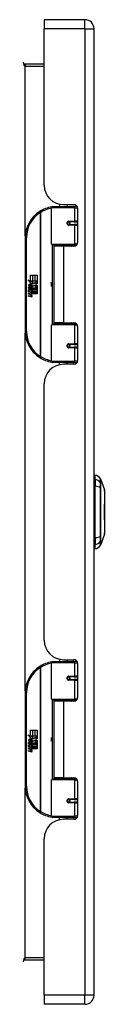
# Model space of a CAD drawing. Header units: inches. Extents: x 7 to 130, y 9 to 81.
# Tile 4 of 10: x 41.78 to 43.08, y 37.69 to 53.49. Entities that reach past the tile are written whole.
import ezdxf

# ---------------------------------------------------------------- set-up
doc = ezdxf.new("R2010")
doc.units = ezdxf.units.IN
doc.header["$MEASUREMENT"] = 0
doc.layers.add('Visible Edges(ANSI)', color=7, linetype='Continuous', lineweight=25)
doc.layers.add('Visible Tangent Edges(ANSI)', color=7, linetype='Continuous', lineweight=25)

msp = doc.modelspace()

# ---------------------------------------------------------------- linework, layer by layer
at = {"layer": 'Visible Edges(ANSI)'}
for p, q in [((42.11, 53.492), (42.11, 53.346)), ((42.764, 53.492), (42.11, 53.492)), ((42.11, 50.835), (42.11, 53.346)), ((42.91, 37.835), (42.91, 53.346)), ((42.11, 52.777), (41.806, 52.777)), ((42.23, 49.887), (42.23, 50.472)), ((42.25, 50.492), (42.58, 50.492)), ((42.355, 50.53), (42.355, 50.492)), ((42.422, 50.523), (42.588, 50.523)), ((42.481, 50.523), (42.481, 50.492)), ((42.638, 50.492), (42.58, 50.492)), ((42.638, 50.492), (42.64, 50.492)), ((42.647, 50.464), (42.647, 49.916)), ((42.497, 50.247), (42.498, 50.245)), ((42.503, 50.246), (42.497, 50.246)), ((42.589, 50.248), (42.503, 50.248)), ((42.503, 50.204), (42.589, 50.204)), ((42.505, 50.245), (42.505, 50.247)), ((42.506, 50.206), (42.506, 50.204)), ((42.589, 50.248), (42.647, 50.248)), ((42.647, 50.204), (42.589, 50.204)), ((41.805, 49.992), (41.805, 48.492)), ((42.584, 49.872), (42.246, 49.872)), ((42.418, 49.857), (42.265, 49.857)), ((42.265, 49.857), (42.265, 48.626)), ((42.322, 49.872), (42.322, 49.857)), ((42.588, 49.857), (42.418, 49.857)), ((42.513, 49.872), (42.513, 49.857)), ((42.584, 49.872), (42.626, 49.872)), ((41.846, 49.319), (41.893, 49.295)), ((41.892, 49.276), (41.846, 49.319)), ((41.893, 49.392), (41.925, 49.392)), ((41.893, 49.295), (41.893, 49.392)), ((41.925, 49.392), (41.925, 49.293)), ((41.93, 49.392), (41.962, 49.392)), ((41.93, 49.293), (41.93, 49.392)), ((41.962, 49.392), (41.962, 49.293)), ((41.966, 49.293), (41.966, 49.392)), ((41.966, 49.392), (41.998, 49.392)), ((41.998, 49.392), (41.998, 49.258)), ((41.86, 49.196), (41.888, 49.172)), ((41.86, 49.18), (41.86, 49.196)), ((41.879, 49.167), (41.86, 49.18)), ((41.86, 49.157), (41.879, 49.164)), ((41.86, 49.141), (41.86, 49.157)), ((41.888, 49.154), (41.86, 49.141)), ((41.872, 49.202), (41.863, 49.202)), ((41.878, 49.274), (41.892, 49.276)), ((41.922, 49.242), (41.878, 49.274)), ((41.879, 49.164), (41.879, 49.167)), ((41.884, 49.195), (41.884, 49.232)), ((41.888, 49.172), (41.915, 49.186)), ((41.915, 49.13), (41.888, 49.154)), ((41.893, 49.23), (41.893, 49.206)), ((41.915, 49.169), (41.896, 49.162)), ((41.896, 49.162), (41.896, 49.159)), ((41.896, 49.159), (41.915, 49.146)), ((41.897, 49.293), (41.926, 49.278)), ((41.925, 49.293), (41.897, 49.293)), ((41.9, 49.159), (41.917, 49.167)), ((41.998, 49.159), (41.9, 49.159)), ((41.907, 49.155), (41.998, 49.155)), ((41.917, 49.148), (41.907, 49.155)), ((41.91, 49.235), (41.922, 49.242)), ((41.915, 49.186), (41.915, 49.169)), ((41.926, 49.278), (41.916, 49.276)), ((41.916, 49.276), (41.944, 49.256)), ((41.917, 49.189), (41.997, 49.189)), ((41.917, 49.167), (41.917, 49.189)), ((41.917, 49.126), (41.917, 49.148)), ((41.948, 49.226), (41.918, 49.205)), ((41.962, 49.293), (41.93, 49.293)), ((41.944, 49.256), (41.998, 49.293)), ((41.997, 49.189), (41.948, 49.226)), ((41.998, 49.293), (41.966, 49.293)), ((41.998, 49.258), (41.972, 49.24)), ((41.972, 49.24), (41.998, 49.226)), ((41.998, 49.226), (41.998, 49.159)), ((41.998, 49.155), (41.998, 49.126)), ((41.86, 49.134), (41.915, 49.124)), ((41.86, 49.12), (41.86, 49.134)), ((41.882, 49.116), (41.86, 49.12)), ((41.86, 49.1), (41.894, 49.094)), ((41.86, 49.087), (41.86, 49.1)), ((41.882, 49.083), (41.86, 49.087)), ((41.86, 49.066), (41.894, 49.06)), ((41.86, 49.053), (41.86, 49.066)), ((41.894, 49.046), (41.86, 49.053)), ((41.905, 49.113), (41.905, 49.111)), ((41.915, 49.113), (41.905, 49.113)), ((41.911, 49.11), (41.917, 49.109)), ((41.915, 49.146), (41.915, 49.13)), ((41.915, 49.124), (41.915, 49.113)), ((41.998, 49.126), (41.917, 49.126)), ((41.917, 49.121), (41.998, 49.121)), ((41.917, 49.109), (41.917, 49.121)), ((41.998, 49.092), (41.919, 49.092)), ((41.998, 49.121), (41.998, 49.092)), ((42.23, 48.011), (42.23, 48.596)), ((42.246, 48.612), (42.584, 48.612)), ((42.418, 48.626), (42.265, 48.626)), ((42.322, 48.612), (42.322, 48.626)), ((42.418, 48.626), (42.588, 48.626)), ((42.513, 48.612), (42.513, 48.626)), ((42.626, 48.612), (42.584, 48.612)), ((42.647, 48.567), (42.647, 48.02)), ((42.497, 48.236), (42.498, 48.238)), ((42.497, 48.238), (42.503, 48.238)), ((42.589, 48.279), (42.503, 48.279)), ((42.503, 48.236), (42.589, 48.236)), ((42.505, 48.238), (42.505, 48.236)), ((42.506, 48.277), (42.506, 48.279)), ((42.589, 48.279), (42.647, 48.279)), ((42.647, 48.236), (42.589, 48.236)), ((42.58, 47.992), (42.25, 47.992)), ((42.355, 47.953), (42.355, 47.992)), ((42.588, 47.961), (42.422, 47.961)), ((42.481, 47.961), (42.481, 47.992)), ((42.58, 47.992), (42.638, 47.992)), ((42.64, 47.992), (42.638, 47.992)), ((42.11, 43.532), (42.11, 47.649)), ((42.926, 46.113), (42.926, 46.181)), ((42.926, 46.113), (42.926, 46.002)), ((42.926, 45.179), (42.926, 46.002)), ((43.012, 46.121), (43.08, 45.947)), ((43.08, 45.234), (43.012, 45.06)), ((42.926, 45.179), (42.926, 45.068)), ((42.926, 45), (42.926, 45.068)), ((42.23, 42.584), (42.23, 43.169)), ((42.25, 43.189), (42.58, 43.189)), ((42.355, 43.227), (42.355, 43.189)), ((42.422, 43.22), (42.588, 43.22)), ((42.481, 43.22), (42.481, 43.189)), ((42.638, 43.189), (42.58, 43.189)), ((42.638, 43.189), (42.64, 43.189)), ((42.647, 43.161), (42.647, 42.613)), ((42.497, 42.944), (42.498, 42.942)), ((42.503, 42.943), (42.497, 42.943)), ((42.589, 42.945), (42.503, 42.945)), ((42.503, 42.901), (42.589, 42.901)), ((42.505, 42.942), (42.505, 42.944)), ((42.506, 42.903), (42.506, 42.901)), ((42.589, 42.945), (42.647, 42.945)), ((42.647, 42.901), (42.589, 42.901)), ((41.805, 42.689), (41.805, 41.189)), ((42.584, 42.569), (42.246, 42.569)), ((42.418, 42.554), (42.265, 42.554)), ((42.265, 42.554), (42.265, 41.323)), ((42.322, 42.569), (42.322, 42.554)), ((42.588, 42.554), (42.418, 42.554)), ((42.513, 42.569), (42.513, 42.554)), ((42.584, 42.569), (42.626, 42.569)), ((41.893, 42.089), (41.925, 42.089)), ((41.893, 41.992), (41.893, 42.089)), ((41.925, 42.089), (41.925, 41.99)), ((41.93, 42.089), (41.962, 42.089)), ((41.93, 41.99), (41.93, 42.089)), ((41.962, 42.089), (41.962, 41.99)), ((41.966, 41.99), (41.966, 42.089)), ((41.966, 42.089), (41.998, 42.089)), ((41.998, 42.089), (41.998, 41.955)), ((41.846, 42.016), (41.893, 41.992)), ((41.892, 41.973), (41.846, 42.016)), ((41.86, 41.893), (41.888, 41.869)), ((41.86, 41.877), (41.86, 41.893)), ((41.872, 41.899), (41.863, 41.899)), ((41.878, 41.971), (41.892, 41.973)), ((41.922, 41.939), (41.878, 41.971)), ((41.884, 41.892), (41.884, 41.929)), ((41.888, 41.869), (41.915, 41.883)), ((41.893, 41.927), (41.893, 41.903)), ((41.897, 41.99), (41.926, 41.975)), ((41.925, 41.99), (41.897, 41.99)), ((41.91, 41.932), (41.922, 41.939)), ((41.915, 41.883), (41.915, 41.866)), ((41.926, 41.975), (41.916, 41.973)), ((41.916, 41.973), (41.944, 41.953)), ((41.917, 41.886), (41.997, 41.886)), ((41.917, 41.864), (41.917, 41.886)), ((41.948, 41.923), (41.918, 41.902)), ((41.962, 41.99), (41.93, 41.99)), ((41.944, 41.953), (41.998, 41.99)), ((41.997, 41.886), (41.948, 41.923)), ((41.998, 41.99), (41.966, 41.99)), ((41.998, 41.955), (41.972, 41.937)), ((41.972, 41.937), (41.998, 41.923)), ((41.998, 41.923), (41.998, 41.856)), ((41.879, 41.864), (41.86, 41.877)), ((41.86, 41.854), (41.879, 41.861)), ((41.86, 41.838), (41.86, 41.854)), ((41.888, 41.851), (41.86, 41.838)), ((41.86, 41.831), (41.915, 41.821)), ((41.86, 41.817), (41.86, 41.831)), ((41.882, 41.813), (41.86, 41.817)), ((41.86, 41.797), (41.894, 41.791)), ((41.86, 41.784), (41.86, 41.797)), ((41.882, 41.78), (41.86, 41.784)), ((41.86, 41.763), (41.894, 41.757)), ((41.86, 41.75), (41.86, 41.763)), ((41.894, 41.743), (41.86, 41.75)), ((41.879, 41.861), (41.879, 41.864)), ((41.915, 41.827), (41.888, 41.851)), ((41.915, 41.866), (41.896, 41.859)), ((41.896, 41.859), (41.896, 41.856)), ((41.896, 41.856), (41.915, 41.843)), ((41.9, 41.856), (41.917, 41.864)), ((41.998, 41.856), (41.9, 41.856)), ((41.905, 41.81), (41.905, 41.808)), ((41.915, 41.81), (41.905, 41.81)), ((41.907, 41.852), (41.998, 41.852)), ((41.917, 41.845), (41.907, 41.852)), ((41.911, 41.807), (41.917, 41.806)), ((41.915, 41.843), (41.915, 41.827)), ((41.915, 41.821), (41.915, 41.81)), ((41.917, 41.823), (41.917, 41.845)), ((41.998, 41.823), (41.917, 41.823)), ((41.917, 41.818), (41.998, 41.818)), ((41.917, 41.806), (41.917, 41.818)), ((41.998, 41.789), (41.919, 41.789)), ((41.998, 41.852), (41.998, 41.823)), ((41.998, 41.818), (41.998, 41.789)), ((42.23, 40.708), (42.23, 41.293)), ((42.246, 41.309), (42.584, 41.309)), ((42.418, 41.323), (42.265, 41.323)), ((42.322, 41.309), (42.322, 41.323)), ((42.418, 41.323), (42.588, 41.323)), ((42.513, 41.309), (42.513, 41.323)), ((42.626, 41.309), (42.584, 41.309)), ((42.647, 41.264), (42.647, 40.717)), ((42.497, 40.933), (42.498, 40.935)), ((42.497, 40.935), (42.503, 40.935)), ((42.589, 40.976), (42.503, 40.976)), ((42.503, 40.933), (42.589, 40.933)), ((42.505, 40.935), (42.505, 40.933)), ((42.506, 40.974), (42.506, 40.976)), ((42.589, 40.976), (42.647, 40.976)), ((42.647, 40.933), (42.589, 40.933)), ((42.58, 40.689), (42.25, 40.689)), ((42.355, 40.65), (42.355, 40.689)), ((42.588, 40.658), (42.422, 40.658)), ((42.481, 40.658), (42.481, 40.689)), ((42.58, 40.689), (42.638, 40.689)), ((42.64, 40.689), (42.638, 40.689)), ((42.11, 37.835), (42.11, 40.346)), ((41.806, 38.403), (42.11, 38.403)), ((42.11, 37.835), (42.11, 37.689)), ((42.764, 37.689), (42.11, 37.689))]:
    msp.add_line(p, q, dxfattribs=at)
at = {"layer": 'Visible Edges(ANSI)', "flags": 128}
for points in [[(42.237, 50.487), (42.237, 50.487), (42.237, 50.487), (42.237, 50.487), (42.236, 50.487), (42.236, 50.487), (42.236, 50.487), (42.236, 50.487), (42.235, 50.487), (42.235, 50.487), (42.235, 50.487), (42.235, 50.487), (42.234, 50.487), (42.234, 50.487), (42.234, 50.486), (42.234, 50.486), (42.233, 50.486), (42.233, 50.486), (42.233, 50.486), (42.233, 50.486), (42.232, 50.486), (42.232, 50.486), (42.232, 50.486), (42.232, 50.486), (42.231, 50.486)], [(42.503, 50.204), (42.5, 50.204), (42.497, 50.205), (42.495, 50.206), (42.492, 50.207), (42.49, 50.208), (42.488, 50.21), (42.486, 50.212), (42.484, 50.215), (42.483, 50.217), (42.482, 50.22), (42.481, 50.223), (42.481, 50.226), (42.481, 50.229), (42.482, 50.232), (42.483, 50.234), (42.484, 50.237), (42.486, 50.239), (42.488, 50.242), (42.49, 50.243), (42.492, 50.245), (42.495, 50.246), (42.497, 50.247), (42.5, 50.247), (42.503, 50.248)], [(42.55, 49.857), (42.553, 49.858), (42.556, 49.859), (42.559, 49.861), (42.562, 49.862), (42.565, 49.863), (42.568, 49.863), (42.571, 49.864), (42.574, 49.865), (42.577, 49.866), (42.58, 49.867), (42.583, 49.867), (42.586, 49.868), (42.589, 49.869), (42.592, 49.869), (42.596, 49.87), (42.599, 49.87), (42.602, 49.87), (42.605, 49.871), (42.608, 49.871), (42.611, 49.871), (42.614, 49.871), (42.617, 49.871), (42.62, 49.872), (42.624, 49.872)], [(42.624, 48.612), (42.62, 48.612), (42.617, 48.612), (42.614, 48.612), (42.611, 48.612), (42.608, 48.612), (42.605, 48.613), (42.602, 48.613), (42.599, 48.613), (42.596, 48.614), (42.592, 48.614), (42.589, 48.615), (42.586, 48.615), (42.583, 48.616), (42.58, 48.617), (42.577, 48.617), (42.574, 48.618), (42.571, 48.619), (42.568, 48.62), (42.565, 48.621), (42.562, 48.622), (42.559, 48.623), (42.556, 48.624), (42.553, 48.625), (42.55, 48.626)], [(42.503, 48.236), (42.5, 48.236), (42.497, 48.236), (42.495, 48.237), (42.492, 48.238), (42.49, 48.24), (42.488, 48.242), (42.486, 48.244), (42.484, 48.246), (42.483, 48.249), (42.482, 48.252), (42.481, 48.254), (42.481, 48.257), (42.481, 48.26), (42.482, 48.263), (42.483, 48.266), (42.484, 48.269), (42.486, 48.271), (42.488, 48.273), (42.49, 48.275), (42.492, 48.276), (42.495, 48.278), (42.497, 48.278), (42.5, 48.279), (42.503, 48.279)], [(42.231, 47.997), (42.232, 47.997), (42.232, 47.997), (42.232, 47.997), (42.232, 47.997), (42.233, 47.997), (42.233, 47.997), (42.233, 47.997), (42.233, 47.997), (42.234, 47.997), (42.234, 47.997), (42.234, 47.997), (42.234, 47.997), (42.235, 47.997), (42.235, 47.997), (42.235, 47.997), (42.235, 47.997), (42.236, 47.996), (42.236, 47.996), (42.236, 47.996), (42.236, 47.996), (42.237, 47.996), (42.237, 47.996), (42.237, 47.996), (42.237, 47.996)], [(43.08, 45.235), (43.08, 45.236), (43.08, 45.237), (43.08, 45.239), (43.08, 45.242), (43.08, 45.246), (43.08, 45.251), (43.08, 45.256), (43.081, 45.263), (43.081, 45.27), (43.081, 45.277), (43.081, 45.286), (43.081, 45.295), (43.081, 45.305), (43.081, 45.316), (43.081, 45.327), (43.081, 45.339), (43.081, 45.352), (43.081, 45.365), (43.081, 45.379), (43.081, 45.393), (43.081, 45.408), (43.081, 45.423), (43.081, 45.438), (43.081, 45.454), (43.08, 45.471), (43.08, 45.487), (43.08, 45.504), (43.08, 45.521), (43.08, 45.538), (43.08, 45.556), (43.08, 45.573), (43.08, 45.59), (43.08, 45.608), (43.08, 45.625), (43.08, 45.643), (43.08, 45.66), (43.08, 45.677), (43.08, 45.694), (43.08, 45.71), (43.081, 45.727), (43.081, 45.743), (43.081, 45.758), (43.081, 45.774), (43.081, 45.788), (43.081, 45.803), (43.081, 45.816), (43.081, 45.829), (43.081, 45.842), (43.081, 45.854), (43.081, 45.865), (43.081, 45.876), (43.081, 45.886), (43.081, 45.895), (43.081, 45.904), (43.081, 45.912), (43.081, 45.919), (43.08, 45.925), (43.08, 45.93), (43.08, 45.935), (43.08, 45.939), (43.08, 45.942), (43.08, 45.944), (43.08, 45.945), (43.08, 45.946)], [(42.237, 43.184), (42.237, 43.184), (42.237, 43.184), (42.237, 43.184), (42.236, 43.184), (42.236, 43.184), (42.236, 43.184), (42.236, 43.184), (42.235, 43.184), (42.235, 43.184), (42.235, 43.184), (42.235, 43.184), (42.234, 43.184), (42.234, 43.184), (42.234, 43.183), (42.234, 43.183), (42.233, 43.183), (42.233, 43.183), (42.233, 43.183), (42.233, 43.183), (42.232, 43.183), (42.232, 43.183), (42.232, 43.183), (42.232, 43.183), (42.231, 43.183)], [(42.503, 42.901), (42.5, 42.901), (42.497, 42.902), (42.495, 42.903), (42.492, 42.904), (42.49, 42.905), (42.488, 42.907), (42.486, 42.909), (42.484, 42.912), (42.483, 42.914), (42.482, 42.917), (42.481, 42.92), (42.481, 42.923), (42.481, 42.926), (42.482, 42.929), (42.483, 42.931), (42.484, 42.934), (42.486, 42.936), (42.488, 42.939), (42.49, 42.94), (42.492, 42.942), (42.495, 42.943), (42.497, 42.944), (42.5, 42.944), (42.503, 42.945)], [(42.55, 42.554), (42.553, 42.555), (42.556, 42.556), (42.559, 42.558), (42.562, 42.559), (42.565, 42.56), (42.568, 42.56), (42.571, 42.561), (42.574, 42.562), (42.577, 42.563), (42.58, 42.564), (42.583, 42.564), (42.586, 42.565), (42.589, 42.566), (42.592, 42.566), (42.596, 42.567), (42.599, 42.567), (42.602, 42.567), (42.605, 42.568), (42.608, 42.568), (42.611, 42.568), (42.614, 42.568), (42.617, 42.568), (42.62, 42.569), (42.624, 42.569)], [(42.624, 41.309), (42.62, 41.309), (42.617, 41.309), (42.614, 41.309), (42.611, 41.309), (42.608, 41.309), (42.605, 41.31), (42.602, 41.31), (42.599, 41.31), (42.596, 41.311), (42.592, 41.311), (42.589, 41.312), (42.586, 41.312), (42.583, 41.313), (42.58, 41.314), (42.577, 41.314), (42.574, 41.315), (42.571, 41.316), (42.568, 41.317), (42.565, 41.318), (42.562, 41.319), (42.559, 41.32), (42.556, 41.321), (42.553, 41.322), (42.55, 41.323)], [(42.503, 40.933), (42.5, 40.933), (42.497, 40.933), (42.495, 40.934), (42.492, 40.935), (42.49, 40.937), (42.488, 40.939), (42.486, 40.941), (42.484, 40.943), (42.483, 40.946), (42.482, 40.949), (42.481, 40.951), (42.481, 40.954), (42.481, 40.957), (42.482, 40.96), (42.483, 40.963), (42.484, 40.966), (42.486, 40.968), (42.488, 40.97), (42.49, 40.972), (42.492, 40.973), (42.495, 40.975), (42.497, 40.975), (42.5, 40.976), (42.503, 40.976)], [(42.231, 40.694), (42.232, 40.694), (42.232, 40.694), (42.232, 40.694), (42.232, 40.694), (42.233, 40.694), (42.233, 40.694), (42.233, 40.694), (42.233, 40.694), (42.234, 40.694), (42.234, 40.694), (42.234, 40.694), (42.234, 40.694), (42.235, 40.694), (42.235, 40.694), (42.235, 40.694), (42.235, 40.694), (42.236, 40.693), (42.236, 40.693), (42.236, 40.693), (42.236, 40.693), (42.237, 40.693), (42.237, 40.693), (42.237, 40.693), (42.237, 40.693)]]:
    msp.add_lwpolyline(points, dxfattribs=at)
at = {"layer": 'Visible Edges(ANSI)'}
for centre in [(42.503, 50.226), (42.503, 48.257), (42.503, 42.923), (42.503, 40.954)]:
    msp.add_circle(centre, 0.0197, dxfattribs=at)
for centre, radius, start, end in [((42.764, 53.346), 0.146, 0, 90), ((41.806, 52.808), 0.031, 180, 270), ((42.422, 50.835), 0.312, 180, 270), ((42.305, 49.992), 0.5, 122.2377, 180), ((42.305, 49.992), 0.5, 98.5081, 122.2377), ((42.25, 50.472), 0.0197, 90, 180), ((42.588, 50.464), 0.0591, 0, 90), ((42.503, 50.226), 0.0217, 279.147, 90), ((42.246, 49.887), 0.0157, 180, 270), ((42.588, 49.916), 0.0591, 270, 0), ((41.921, 49.22), 0.0607, 171.5605, 197.3343), ((41.88, 49.226), 0.0197, 86.5646, 171.5605), ((41.9, 49.213), 0.0307, 154.6784, 202.5609), ((41.881, 49.223), 0.0096, 73.5261, 154.6784), ((41.879, 49.206), 0.0398, 44.1684, 86.5646), ((41.895, 49.221), 0.0282, 246.1555, 293.8445), ((41.891, 49.214), 0.0168, 19.3797, 82.9975), ((41.897, 49.215), 0.00955, 241.4547, 321.1652), ((41.896, 49.215), 0.0109, 321.1652, 19.3797), ((41.9, 49.209), 0.0152, 293.8445, 355.0802), ((41.886, 49.213), 0.0299, 350.4085, 44.1684), ((41.886, 49.213), 0.033, 347.079, 43.1785), ((42.131, 49.242), 0.0965, 342.5328, 17.4672), ((41.874, 49.071), 0.0465, 57.5992, 80), ((41.875, 49.037), 0.0465, 58.5584, 80.8257), ((41.897, 49.106), 0.0123, 260, 293.5571), ((41.897, 49.072), 0.0123, 259.9922, 293.5487), ((41.9, 49.075), 0.0288, 259, 288.4748), ((41.893, 49.099), 0.0126, 6.03, 57.5992), ((41.893, 49.066), 0.0126, 6.1027, 57.6083), ((41.899, 49.1), 0.006, 293.5571, 6.03), ((41.9, 49.108), 0.0288, 273.6169, 286.9928), ((41.891, 49.057), 0.0246, 359.6788, 63.9508), ((41.899, 49.066), 0.006, 293.5487, 6.1027), ((41.892, 49.09), 0.024, 359.4776, 57.4114), ((41.906, 49.09), 0.0101, 286.9928, 359.4776), ((41.906, 49.057), 0.0105, 288.4748, 359.6788), ((41.895, 49.092), 0.024, 358.7952, 46.5849), ((42.246, 48.596), 0.0157, 90, 180), ((42.588, 48.567), 0.0591, 0, 90), ((42.305, 48.492), 0.5, 180, 237.7623), ((42.503, 48.257), 0.0217, 270, 80.853), ((42.305, 48.492), 0.5, 237.7623, 261.4919), ((42.422, 47.649), 0.312, 90, 180), ((42.25, 48.011), 0.0197, 180, 270), ((42.588, 48.02), 0.0591, 270, 0), ((42.933, 46.122), 0.0394, 101.537, 126.8699), ((42.909, 46.064), 0.118, 29.7291, 82.0587), ((43.003, 46.118), 0.00984, 21.2505, 29.7291), ((43.076, 45.946), 0.00492, 0.2088, 21.2505), ((43.076, 45.236), 0.00492, 338.7495, 359.7912), ((42.909, 45.117), 0.118, 277.9413, 330.2709), ((43.003, 45.063), 0.00984, 330.2709, 338.7495), ((42.933, 45.059), 0.0394, 233.1301, 258.463), ((42.422, 43.532), 0.312, 180, 270), ((42.305, 42.689), 0.5, 98.5081, 122.2377), ((42.25, 43.169), 0.0197, 90, 180), ((42.588, 43.161), 0.0591, 0, 90), ((42.305, 42.689), 0.5, 122.2377, 180), ((42.503, 42.923), 0.0217, 279.147, 90), ((42.246, 42.584), 0.0157, 180, 270), ((42.588, 42.613), 0.0591, 270, 0), ((41.921, 41.917), 0.0607, 171.5605, 197.3343), ((41.88, 41.923), 0.0197, 86.5646, 171.5605), ((41.9, 41.91), 0.0307, 154.6784, 202.5609), ((41.881, 41.92), 0.0096, 73.5261, 154.6784), ((41.879, 41.903), 0.0398, 44.1684, 86.5646), ((41.895, 41.918), 0.0282, 246.1555, 293.8445), ((41.891, 41.911), 0.0168, 19.3797, 82.9975), ((41.897, 41.912), 0.00955, 241.4547, 321.1652), ((41.896, 41.912), 0.0109, 321.1652, 19.3797), ((41.9, 41.906), 0.0152, 293.8445, 355.0802), ((41.886, 41.91), 0.0299, 350.4085, 44.1684), ((41.886, 41.91), 0.033, 347.079, 43.1785), ((42.131, 41.939), 0.0965, 342.5328, 17.4672), ((41.874, 41.768), 0.0465, 57.5992, 80), ((41.875, 41.734), 0.0465, 58.5584, 80.8257), ((41.897, 41.803), 0.0123, 260, 293.5571), ((41.897, 41.769), 0.0123, 259.9922, 293.5487), ((41.9, 41.772), 0.0288, 259, 288.4748), ((41.893, 41.796), 0.0126, 6.03, 57.5992), ((41.893, 41.763), 0.0126, 6.1027, 57.6083), ((41.899, 41.797), 0.006, 293.5571, 6.03), ((41.9, 41.805), 0.0288, 273.6169, 286.9928), ((41.891, 41.754), 0.0246, 359.6788, 63.9508), ((41.899, 41.763), 0.006, 293.5487, 6.1027), ((41.892, 41.787), 0.024, 359.4776, 57.4114), ((41.906, 41.787), 0.0101, 286.9928, 359.4776), ((41.906, 41.754), 0.0105, 288.4748, 359.6788), ((41.895, 41.789), 0.024, 358.7952, 46.5849), ((42.246, 41.293), 0.0157, 90, 180), ((42.588, 41.264), 0.0591, 0, 90), ((42.305, 41.189), 0.5, 180, 237.7623), ((42.503, 40.954), 0.0217, 270, 80.853), ((42.305, 41.189), 0.5, 237.7623, 261.4919), ((42.422, 40.346), 0.312, 90, 180), ((42.25, 40.708), 0.0197, 180, 270), ((42.588, 40.717), 0.0591, 270, 0), ((41.806, 38.372), 0.031, 90, 180), ((42.764, 37.835), 0.146, 270, 0)]:
    msp.add_arc(centre, radius, start, end, dxfattribs=at)
at = {"layer": 'Visible Tangent Edges(ANSI)'}
for p, q in [((42.764, 53.346), (42.764, 53.492)), ((42.764, 53.346), (42.11, 53.346)), ((42.764, 53.346), (42.764, 37.835)), ((42.764, 53.346), (42.91, 53.346)), ((41.806, 52.777), (41.806, 52.746)), ((41.806, 52.746), (42.11, 52.746)), ((41.806, 50.023), (41.806, 52.746)), ((42.039, 50.415), (42.049, 50.398)), ((42.599, 50.472), (42.23, 50.472)), ((42.599, 50.472), (42.646, 50.472)), ((42.599, 50.472), (42.599, 50.257)), ((42.623, 50.511), (42.623, 50.492)), ((42.049, 50.398), (42.049, 48.085)), ((42.049, 50.398), (42.053, 50.398)), ((42.053, 48.085), (42.053, 50.398)), ((42.507, 50.257), (42.599, 50.257)), ((42.647, 50.257), (42.599, 50.257)), ((42.599, 50.194), (42.507, 50.194)), ((42.599, 50.194), (42.599, 49.887)), ((42.599, 50.194), (42.647, 50.194)), ((41.805, 49.992), (41.825, 49.992)), ((41.825, 48.492), (41.825, 49.992)), ((42.23, 49.887), (42.599, 49.887)), ((42.238, 49.874), (42.238, 48.609)), ((42.418, 49.857), (42.418, 48.626)), ((42.639, 49.887), (42.599, 49.887)), ((42.623, 49.872), (42.623, 49.868)), ((42.599, 48.596), (42.23, 48.596)), ((42.599, 48.596), (42.639, 48.596)), ((42.599, 48.596), (42.599, 48.289)), ((42.623, 48.615), (42.623, 48.612)), ((41.825, 48.492), (41.805, 48.492)), ((41.806, 42.72), (41.806, 48.46)), ((42.507, 48.289), (42.599, 48.289)), ((42.599, 48.226), (42.507, 48.226)), ((42.647, 48.289), (42.599, 48.289)), ((42.599, 48.226), (42.599, 48.011)), ((42.599, 48.226), (42.647, 48.226)), ((42.049, 48.085), (42.039, 48.069)), ((42.053, 48.085), (42.049, 48.085)), ((42.23, 48.011), (42.599, 48.011)), ((42.646, 48.011), (42.599, 48.011)), ((42.623, 47.992), (42.623, 47.972)), ((43.013, 46.056), (43.013, 46.056)), ((43.013, 45.983), (43.013, 45.983)), ((43.013, 45.198), (43.013, 45.199)), ((43.013, 45.125), (43.013, 45.125)), ((42.599, 43.169), (42.23, 43.169)), ((42.599, 43.169), (42.646, 43.169)), ((42.599, 43.169), (42.599, 42.954)), ((42.623, 43.208), (42.623, 43.189)), ((42.039, 43.112), (42.049, 43.095)), ((42.049, 43.095), (42.049, 40.782)), ((42.049, 43.095), (42.053, 43.095)), ((42.053, 40.782), (42.053, 43.095)), ((42.507, 42.954), (42.599, 42.954)), ((42.599, 42.891), (42.507, 42.891)), ((42.647, 42.954), (42.599, 42.954)), ((42.599, 42.891), (42.599, 42.584)), ((42.599, 42.891), (42.647, 42.891)), ((41.805, 42.689), (41.825, 42.689)), ((41.825, 41.189), (41.825, 42.689)), ((42.23, 42.584), (42.599, 42.584)), ((42.238, 42.571), (42.238, 41.306)), ((42.418, 42.554), (42.418, 41.323)), ((42.639, 42.584), (42.599, 42.584)), ((42.623, 42.569), (42.623, 42.565)), ((42.599, 41.293), (42.23, 41.293)), ((42.599, 41.293), (42.639, 41.293)), ((42.599, 41.293), (42.599, 40.986)), ((42.623, 41.312), (42.623, 41.309)), ((41.825, 41.189), (41.805, 41.189)), ((41.806, 38.434), (41.806, 41.157)), ((42.507, 40.986), (42.599, 40.986)), ((42.647, 40.986), (42.599, 40.986)), ((42.049, 40.782), (42.039, 40.766)), ((42.053, 40.782), (42.049, 40.782)), ((42.599, 40.923), (42.507, 40.923)), ((42.599, 40.923), (42.599, 40.708)), ((42.599, 40.923), (42.647, 40.923)), ((42.23, 40.708), (42.599, 40.708)), ((42.646, 40.708), (42.599, 40.708)), ((42.623, 40.689), (42.623, 40.669)), ((42.11, 38.434), (41.806, 38.434)), ((41.806, 38.403), (41.806, 38.434)), ((42.764, 37.835), (42.11, 37.835)), ((42.91, 37.835), (42.764, 37.835)), ((42.764, 37.689), (42.764, 37.835))]:
    msp.add_line(p, q, dxfattribs=at)
at = {"layer": 'Visible Tangent Edges(ANSI)', "flags": 128}
for points in [[(42.507, 50.257), (42.503, 50.257), (42.499, 50.256), (42.495, 50.255), (42.491, 50.254), (42.488, 50.251), (42.484, 50.249), (42.481, 50.246), (42.479, 50.242), (42.477, 50.238), (42.475, 50.234), (42.474, 50.23), (42.474, 50.226), (42.474, 50.222), (42.475, 50.217), (42.477, 50.213), (42.479, 50.209), (42.481, 50.206), (42.484, 50.203), (42.488, 50.2), (42.491, 50.198), (42.495, 50.197), (42.499, 50.195), (42.503, 50.195), (42.507, 50.194)], [(42.624, 49.872), (42.619, 49.872), (42.614, 49.871), (42.61, 49.871), (42.605, 49.871), (42.6, 49.871), (42.596, 49.871), (42.591, 49.87), (42.586, 49.87), (42.582, 49.87), (42.577, 49.869), (42.572, 49.869), (42.568, 49.868), (42.563, 49.868), (42.558, 49.867), (42.554, 49.866), (42.549, 49.866), (42.545, 49.865), (42.54, 49.864), (42.536, 49.863), (42.531, 49.862), (42.527, 49.861), (42.522, 49.86), (42.518, 49.859), (42.513, 49.858)], [(42.513, 48.625), (42.518, 48.624), (42.522, 48.623), (42.527, 48.622), (42.531, 48.621), (42.536, 48.62), (42.54, 48.619), (42.545, 48.618), (42.549, 48.618), (42.554, 48.617), (42.558, 48.616), (42.563, 48.616), (42.568, 48.615), (42.572, 48.614), (42.577, 48.614), (42.582, 48.614), (42.586, 48.613), (42.591, 48.613), (42.596, 48.613), (42.6, 48.612), (42.605, 48.612), (42.61, 48.612), (42.614, 48.612), (42.619, 48.612), (42.624, 48.612)], [(42.507, 48.289), (42.503, 48.289), (42.499, 48.288), (42.495, 48.287), (42.491, 48.285), (42.488, 48.283), (42.484, 48.28), (42.481, 48.277), (42.479, 48.274), (42.477, 48.27), (42.475, 48.266), (42.474, 48.262), (42.474, 48.257), (42.474, 48.253), (42.475, 48.249), (42.477, 48.245), (42.479, 48.241), (42.481, 48.238), (42.484, 48.234), (42.488, 48.232), (42.491, 48.23), (42.495, 48.228), (42.499, 48.227), (42.503, 48.226), (42.507, 48.226)], [(43.012, 46.123), (43.012, 46.123), (43.012, 46.122), (43.012, 46.122), (43.012, 46.121), (43.012, 46.12), (43.012, 46.119), (43.012, 46.117), (43.012, 46.116), (43.012, 46.114), (43.012, 46.111), (43.012, 46.109), (43.012, 46.107), (43.012, 46.104), (43.012, 46.101), (43.012, 46.097), (43.012, 46.094), (43.012, 46.09), (43.012, 46.086), (43.012, 46.082), (43.012, 46.078), (43.012, 46.073), (43.012, 46.068), (43.012, 46.063), (43.012, 46.058)], [(43.013, 46.056), (43.013, 46.062), (43.013, 46.067), (43.013, 46.071), (43.013, 46.076), (43.013, 46.08), (43.013, 46.085), (43.012, 46.089), (43.012, 46.092), (43.012, 46.096), (43.012, 46.099), (43.012, 46.102), (43.012, 46.105), (43.012, 46.108), (43.012, 46.11), (43.012, 46.112), (43.012, 46.114), (43.012, 46.116), (43.012, 46.117), (43.012, 46.119), (43.012, 46.12), (43.012, 46.12), (43.012, 46.121), (43.012, 46.121), (43.012, 46.121)], [(43.012, 46.058), (43.012, 46.057), (43.012, 46.055), (43.012, 46.053), (43.012, 46.051), (43.012, 46.049), (43.012, 46.047), (43.012, 46.044), (43.012, 46.042), (43.012, 46.039), (43.012, 46.036), (43.012, 46.033), (43.012, 46.03), (43.012, 46.026), (43.012, 46.023), (43.012, 46.02), (43.012, 46.016), (43.012, 46.012), (43.012, 46.008), (43.012, 46.004), (43.012, 46), (43.012, 45.996), (43.012, 45.992), (43.012, 45.988), (43.012, 45.984)], [(43.013, 45.983), (43.013, 45.987), (43.013, 45.991), (43.013, 45.995), (43.013, 45.999), (43.013, 46.003), (43.013, 46.007), (43.013, 46.011), (43.013, 46.014), (43.013, 46.018), (43.013, 46.021), (43.013, 46.025), (43.013, 46.028), (43.013, 46.031), (43.013, 46.034), (43.013, 46.037), (43.013, 46.04), (43.013, 46.042), (43.013, 46.045), (43.013, 46.047), (43.013, 46.049), (43.013, 46.051), (43.013, 46.053), (43.013, 46.055), (43.013, 46.056)], [(43.012, 45.984), (43.012, 45.952), (43.012, 45.92), (43.012, 45.888), (43.012, 45.855), (43.012, 45.822), (43.012, 45.789), (43.012, 45.756), (43.012, 45.723), (43.012, 45.69), (43.012, 45.656), (43.012, 45.623), (43.012, 45.59), (43.012, 45.557), (43.012, 45.523), (43.012, 45.49), (43.012, 45.457), (43.012, 45.424), (43.012, 45.391), (43.012, 45.358), (43.012, 45.326), (43.012, 45.293), (43.012, 45.261), (43.012, 45.229), (43.012, 45.198)], [(43.013, 45.199), (43.013, 45.23), (43.013, 45.262), (43.013, 45.294), (43.012, 45.326), (43.012, 45.359), (43.012, 45.391), (43.012, 45.424), (43.012, 45.457), (43.012, 45.49), (43.012, 45.523), (43.012, 45.557), (43.012, 45.59), (43.012, 45.623), (43.012, 45.656), (43.012, 45.69), (43.012, 45.723), (43.012, 45.756), (43.012, 45.789), (43.012, 45.822), (43.012, 45.854), (43.013, 45.887), (43.013, 45.919), (43.013, 45.951), (43.013, 45.983)], [(43.08, 45.947), (43.08, 45.947), (43.08, 45.947), (43.08, 45.946), (43.08, 45.945), (43.08, 45.944), (43.08, 45.942), (43.08, 45.94), (43.08, 45.938), (43.08, 45.935), (43.08, 45.933), (43.08, 45.93), (43.08, 45.926), (43.08, 45.923), (43.08, 45.919), (43.08, 45.914), (43.08, 45.91), (43.08, 45.905), (43.08, 45.9), (43.08, 45.895), (43.08, 45.89), (43.08, 45.884), (43.08, 45.878), (43.08, 45.872), (43.08, 45.865)], [(43.08, 45.865), (43.08, 45.863), (43.08, 45.862), (43.08, 45.86), (43.08, 45.858), (43.08, 45.856), (43.08, 45.854), (43.08, 45.852), (43.08, 45.851), (43.08, 45.849), (43.08, 45.847), (43.08, 45.845), (43.08, 45.843), (43.08, 45.841), (43.08, 45.839), (43.08, 45.837), (43.08, 45.835), (43.08, 45.833), (43.08, 45.831), (43.08, 45.829), (43.08, 45.827), (43.08, 45.825), (43.08, 45.822), (43.08, 45.82), (43.08, 45.818)], [(43.08, 45.818), (43.08, 45.802), (43.08, 45.785), (43.08, 45.768), (43.08, 45.749), (43.08, 45.731), (43.08, 45.712), (43.08, 45.692), (43.08, 45.672), (43.08, 45.652), (43.08, 45.632), (43.08, 45.611), (43.08, 45.59), (43.08, 45.57), (43.08, 45.549), (43.08, 45.529), (43.08, 45.509), (43.08, 45.489), (43.08, 45.469), (43.08, 45.45), (43.08, 45.432), (43.08, 45.413), (43.08, 45.396), (43.08, 45.379), (43.08, 45.363)], [(43.08, 45.363), (43.08, 45.361), (43.08, 45.359), (43.08, 45.357), (43.08, 45.355), (43.08, 45.353), (43.08, 45.35), (43.08, 45.348), (43.08, 45.346), (43.08, 45.344), (43.08, 45.342), (43.08, 45.34), (43.08, 45.338), (43.08, 45.336), (43.08, 45.335), (43.08, 45.333), (43.08, 45.331), (43.08, 45.329), (43.08, 45.327), (43.08, 45.325), (43.08, 45.323), (43.08, 45.321), (43.08, 45.32), (43.08, 45.318), (43.08, 45.316)], [(43.012, 45.198), (43.012, 45.193), (43.012, 45.189), (43.012, 45.185), (43.012, 45.181), (43.012, 45.177), (43.012, 45.173), (43.012, 45.169), (43.012, 45.165), (43.012, 45.162), (43.012, 45.158), (43.012, 45.155), (43.012, 45.152), (43.012, 45.148), (43.012, 45.145), (43.012, 45.142), (43.012, 45.14), (43.012, 45.137), (43.012, 45.135), (43.012, 45.132), (43.012, 45.13), (43.012, 45.128), (43.012, 45.126), (43.012, 45.125), (43.012, 45.123)], [(43.013, 45.125), (43.013, 45.127), (43.013, 45.128), (43.013, 45.13), (43.013, 45.132), (43.013, 45.134), (43.013, 45.137), (43.013, 45.139), (43.013, 45.142), (43.013, 45.144), (43.013, 45.147), (43.013, 45.15), (43.013, 45.153), (43.013, 45.156), (43.013, 45.16), (43.013, 45.163), (43.013, 45.167), (43.013, 45.17), (43.013, 45.174), (43.013, 45.178), (43.013, 45.182), (43.013, 45.186), (43.013, 45.19), (43.013, 45.194), (43.013, 45.198)], [(43.08, 45.316), (43.08, 45.31), (43.08, 45.303), (43.08, 45.297), (43.08, 45.292), (43.08, 45.286), (43.08, 45.281), (43.08, 45.276), (43.08, 45.271), (43.08, 45.267), (43.08, 45.263), (43.08, 45.259), (43.08, 45.255), (43.08, 45.252), (43.08, 45.249), (43.08, 45.246), (43.08, 45.243), (43.08, 45.241), (43.08, 45.239), (43.08, 45.237), (43.08, 45.236), (43.08, 45.235), (43.08, 45.234), (43.08, 45.234), (43.08, 45.234)], [(43.012, 45.06), (43.012, 45.06), (43.012, 45.06), (43.012, 45.061), (43.012, 45.062), (43.012, 45.063), (43.012, 45.064), (43.012, 45.065), (43.012, 45.067), (43.012, 45.069), (43.012, 45.071), (43.012, 45.074), (43.012, 45.076), (43.012, 45.079), (43.012, 45.082), (43.012, 45.085), (43.012, 45.089), (43.012, 45.093), (43.013, 45.097), (43.013, 45.101), (43.013, 45.105), (43.013, 45.11), (43.013, 45.115), (43.013, 45.12), (43.013, 45.125)], [(43.012, 45.123), (43.012, 45.118), (43.012, 45.113), (43.012, 45.108), (43.012, 45.103), (43.012, 45.099), (43.012, 45.095), (43.012, 45.091), (43.012, 45.087), (43.012, 45.084), (43.012, 45.081), (43.012, 45.078), (43.012, 45.075), (43.012, 45.072), (43.012, 45.07), (43.012, 45.068), (43.012, 45.066), (43.012, 45.064), (43.012, 45.063), (43.012, 45.061), (43.012, 45.06), (43.012, 45.059), (43.012, 45.059), (43.012, 45.059), (43.012, 45.058)], [(42.507, 42.954), (42.503, 42.954), (42.499, 42.953), (42.495, 42.952), (42.491, 42.951), (42.488, 42.948), (42.484, 42.946), (42.481, 42.943), (42.479, 42.939), (42.477, 42.935), (42.475, 42.931), (42.474, 42.927), (42.474, 42.923), (42.474, 42.919), (42.475, 42.914), (42.477, 42.91), (42.479, 42.906), (42.481, 42.903), (42.484, 42.9), (42.488, 42.897), (42.491, 42.895), (42.495, 42.894), (42.499, 42.892), (42.503, 42.892), (42.507, 42.891)], [(42.624, 42.569), (42.619, 42.569), (42.614, 42.568), (42.61, 42.568), (42.605, 42.568), (42.6, 42.568), (42.596, 42.568), (42.591, 42.567), (42.586, 42.567), (42.582, 42.567), (42.577, 42.566), (42.572, 42.566), (42.568, 42.565), (42.563, 42.565), (42.558, 42.564), (42.554, 42.563), (42.549, 42.563), (42.545, 42.562), (42.54, 42.561), (42.536, 42.56), (42.531, 42.559), (42.527, 42.558), (42.522, 42.557), (42.518, 42.556), (42.513, 42.555)], [(42.513, 41.322), (42.518, 41.321), (42.522, 41.32), (42.527, 41.319), (42.531, 41.318), (42.536, 41.317), (42.54, 41.316), (42.545, 41.315), (42.549, 41.315), (42.554, 41.314), (42.558, 41.313), (42.563, 41.313), (42.568, 41.312), (42.572, 41.311), (42.577, 41.311), (42.582, 41.311), (42.586, 41.31), (42.591, 41.31), (42.596, 41.31), (42.6, 41.309), (42.605, 41.309), (42.61, 41.309), (42.614, 41.309), (42.619, 41.309), (42.624, 41.309)], [(42.507, 40.986), (42.503, 40.986), (42.499, 40.985), (42.495, 40.984), (42.491, 40.982), (42.488, 40.98), (42.484, 40.977), (42.481, 40.974), (42.479, 40.971), (42.477, 40.967), (42.475, 40.963), (42.474, 40.959), (42.474, 40.954), (42.474, 40.95), (42.475, 40.946), (42.477, 40.942), (42.479, 40.938), (42.481, 40.935), (42.484, 40.931), (42.488, 40.929), (42.491, 40.927), (42.495, 40.925), (42.499, 40.924), (42.503, 40.923), (42.507, 40.923)]]:
    msp.add_lwpolyline(points, dxfattribs=at)
at = {"layer": 'Visible Tangent Edges(ANSI)'}
for centre, start, end in [((42.309, 49.992), 99.4349, 122.2377), ((42.305, 49.992), 122.2377, 180), ((42.305, 48.492), 180, 237.7623), ((42.309, 48.492), 237.7623, 260.5651), ((42.309, 42.689), 99.4349, 122.2377), ((42.305, 42.689), 122.2377, 180), ((42.305, 41.189), 180, 237.7623), ((42.309, 41.189), 237.7623, 260.5651)]:
    msp.add_arc(centre, 0.48, start, end, dxfattribs=at)
for centre, major_axis, ratio, start_param, end_param in [((41.806, 52.808), (0, -0.062), 0.5, 4.712389, 6.283185), ((42.049, 50.398), (-0.0105, 0.0167), 0.161367, 4.610972, 6.283185), ((42.234, 50.467), (-0.0029, 0.0195), 0.187781, 5.698095, 6.283185), ((42.58, 50.472), (0, 0.0197), 0.965926, 4.712389, 6.283185), ((42.638, 50.472), (0, 0.0197), 0.965926, 6.20384, 6.283185), ((42.503, 50.257), (0, -0.00984), 0.476565, 0, 1.570796), ((42.589, 50.257), (0, -0.00984), 0.965926, 0, 1.570796), ((42.503, 50.194), (0, 0.00984), 0.476565, 4.712389, 6.283185), ((42.589, 50.194), (0, 0.00984), 0.965926, 4.712389, 6.283185), ((42.584, 49.887), (0, -0.0157), 0.965926, 0, 1.570796), ((42.584, 48.596), (0, 0.0157), 0.965926, 4.712389, 6.283185), ((42.503, 48.289), (0, -0.00984), 0.476565, 0, 1.570796), ((42.503, 48.226), (0, 0.00984), 0.476565, 4.712389, 6.283185), ((42.589, 48.289), (0, -0.00984), 0.965926, 0, 1.570796), ((42.589, 48.226), (0, 0.00984), 0.965926, 4.712389, 6.283185), ((42.049, 48.085), (-0.0105, -0.0167), 0.161367, 0, 1.672214), ((42.234, 48.017), (-0.0029, -0.0195), 0.187781, 0, 0.58509), ((42.58, 48.011), (0, -0.0197), 0.965926, 0, 1.570796), ((42.638, 48.011), (0, -0.0197), 0.965926, 0, 0.079346), ((42.909, 46.002), (0.118, 0), 0.946806, 0.522838, 1.432195), ((42.909, 45.965), (-0.118, 0), 0.321806, 3.66443, 4.573787), ((43.003, 46.054), (0.00984, -0.00009), 0.948405, 0.290838, 0.531485), ((43.003, 45.982), (0.00984, 0.00003), 0.317047, 0.281217, 0.521863), ((42.909, 45.216), (0.118, 0), 0.321806, 4.850991, 5.760348), ((43.003, 45.199), (0.00984, -0.00003), 0.317047, 5.761322, 6.001968), ((42.909, 45.179), (0.118, 0), 0.946806, 4.850991, 5.760348), ((43.003, 45.128), (0.00984, 0.00009), 0.948405, 5.751701, 5.992347), ((42.234, 43.164), (-0.0029, 0.0195), 0.187781, 5.698095, 6.283185), ((42.58, 43.169), (0, 0.0197), 0.965926, 4.712389, 6.283185), ((42.638, 43.169), (0, 0.0197), 0.965926, 6.20384, 6.283185), ((42.049, 43.095), (-0.0105, 0.0167), 0.161367, 4.610972, 6.283185), ((42.503, 42.954), (0, -0.00984), 0.476565, 0, 1.570796), ((42.503, 42.891), (0, 0.00984), 0.476565, 4.712389, 6.283185), ((42.589, 42.954), (0, -0.00984), 0.965926, 0, 1.570796), ((42.589, 42.891), (0, 0.00984), 0.965926, 4.712389, 6.283185), ((42.584, 42.584), (0, -0.0157), 0.965926, 0, 1.570796), ((42.584, 41.293), (0, 0.0157), 0.965926, 4.712389, 6.283185), ((42.503, 40.986), (0, -0.00984), 0.476565, 0, 1.570796), ((42.503, 40.923), (0, 0.00984), 0.476565, 4.712389, 6.283185), ((42.589, 40.986), (0, -0.00984), 0.965926, 0, 1.570796), ((42.589, 40.923), (0, 0.00984), 0.965926, 4.712389, 6.283185), ((42.049, 40.782), (-0.0105, -0.0167), 0.161367, 0, 1.672214), ((42.234, 40.714), (-0.0029, -0.0195), 0.187781, 0, 0.58509), ((42.58, 40.708), (0, -0.0197), 0.965926, 0, 1.570796), ((42.638, 40.708), (0, -0.0197), 0.965926, 0, 0.079346), ((41.806, 38.372), (0, 0.062), 0.5, 0, 1.570796)]:
    msp.add_ellipse(centre, major_axis=major_axis, ratio=ratio, start_param=start_param, end_param=end_param, dxfattribs=at)

doc.saveas('drawing.dxf')
